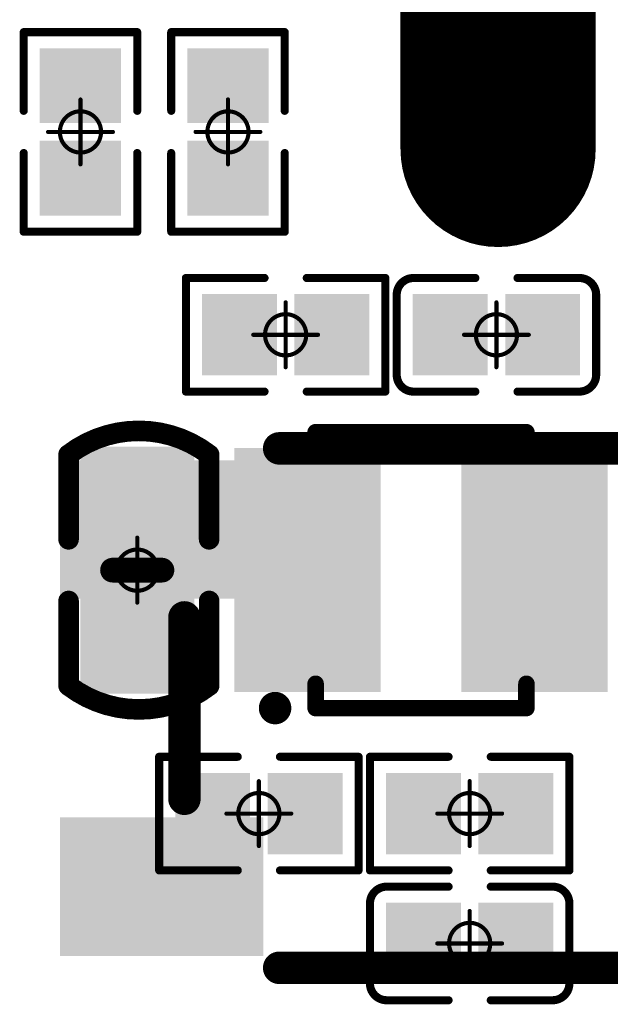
# Model space of a CAD drawing. Header units: millimetres. Extents: x 4.1 to 5.07, y 4.77 to 7.7.
# Tile 32 of 39: x 4.3 to 4.44, y 7.2 to 7.43. Entities that reach past the tile are written whole.
import ezdxf

# ---------------------------------------------------------------- set-up
doc = ezdxf.new("R2010")
doc.units = ezdxf.units.MM
doc.header["$MEASUREMENT"] = 0
for name, color, linetype in [('BottomLayer', 5, 'Continuous'), ('BottomOverlay', 54, 'Continuous'), ('BottomPaste', 16, 'Continuous'), ('BottomSolder', 6, 'Continuous'), ('Mechanical15', 56, 'Continuous'), ('MidLayer1', 16, 'Continuous'), ('MidLayer2', 76, 'Continuous'), ('MultiLayer', 9, 'Continuous'), ('TopLayer', 1, 'Continuous'), ('TopOverlay', 2, 'Continuous'), ('TopPaste', 8, 'Continuous'), ('TopSolder', 216, 'Continuous')]:
    doc.layers.add(name, color=color, linetype=linetype)

# ---------------------------------------------------------------- blocks, each defined once
blk = doc.blocks.new('USB_TYPE_C_16PIN_A_12')
at = {"layer": 'BottomLayer', "const_width": 0.03937}
blk.add_lwpolyline([(0.17028, 0.09872), (0.17028, 0.03573)], dxfattribs=at)
at = {"layer": 'BottomLayer', "const_width": 0.01969}
blk.add_lwpolyline([(0.16043, 0.09872, 1), (0.18012, 0.09872, 1)], format="xyb", close=True, dxfattribs=at)
at = {"layer": 'BottomSolder', "const_width": 0.04737}
blk.add_lwpolyline([(0.17028, 0.09872), (0.17028, 0.03573)], dxfattribs=at)
at = {"layer": 'BottomSolder', "const_width": 0.02369}
blk.add_lwpolyline([(0.15843, 0.09872, 1), (0.18212, 0.09872, 1)], format="xyb", close=True, dxfattribs=at)
at = {"layer": 'MidLayer1', "const_width": 0.03937}
blk.add_lwpolyline([(0.17028, 0.09872), (0.17028, 0.03573)], dxfattribs=at)
at = {"layer": 'MidLayer1', "const_width": 0.01969}
blk.add_lwpolyline([(0.16043, 0.09872, 1), (0.18012, 0.09872, 1)], format="xyb", close=True, dxfattribs=at)
at = {"layer": 'MidLayer2', "const_width": 0.03937}
blk.add_lwpolyline([(0.17028, 0.09872), (0.17028, 0.03573)], dxfattribs=at)
at = {"layer": 'MidLayer2', "const_width": 0.01969}
blk.add_lwpolyline([(0.16043, 0.09872, 1), (0.18012, 0.09872, 1)], format="xyb", close=True, dxfattribs=at)
at = {"layer": 'MultiLayer', "const_width": 0.03937}
blk.add_lwpolyline([(0.17028, 0.09872), (0.17028, 0.03573)], dxfattribs=at)
at = {"layer": 'MultiLayer', "const_width": 0.01969}
blk.add_lwpolyline([(0.16043, 0.09872, 1), (0.18012, 0.09872, 1)], format="xyb", close=True, dxfattribs=at)
at = {"layer": 'TopLayer', "const_width": 0.03937}
blk.add_lwpolyline([(0.17028, 0.09872), (0.17028, 0.03573)], dxfattribs=at)
at = {"layer": 'TopLayer', "const_width": 0.01969}
blk.add_lwpolyline([(0.16043, 0.09872, 1), (0.18012, 0.09872, 1)], format="xyb", close=True, dxfattribs=at)
at = {"layer": 'TopOverlay', "const_width": 0.005}
blk.add_lwpolyline([(0.17618, 0.10824), (0.17618, -0.12912)], dxfattribs=at)
at = {"layer": 'TopOverlay', "const_width": 0.0025}
blk.add_lwpolyline([(0.17493, 0.10824, 1), (0.17743, 0.10824, 1)], format="xyb", close=True, dxfattribs=at)
at = {"layer": 'TopSolder', "const_width": 0.04737}
blk.add_lwpolyline([(0.17028, 0.09872), (0.17028, 0.03573)], dxfattribs=at)
at = {"layer": 'TopSolder', "const_width": 0.02369}
blk.add_lwpolyline([(0.15843, 0.09872, 1), (0.18212, 0.09872, 1)], format="xyb", close=True, dxfattribs=at)
blk = doc.blocks.new('R0201_14')
at = {"layer": 'Mechanical15', "const_width": 0.001}
for points in [[(0, -0.00787), (0, 0.00787)], [(0.00787, 0), (-0.00787, 0)]]:
    blk.add_lwpolyline(points, dxfattribs=at)
at = {"layer": 'Mechanical15'}
for points, const_width in [([(-0.00025, 0.00787, 1), (0.00025, 0.00787, 1)], 0.0005), ([(0.005, 0, 1), (-0.005, 0, 1)], 0.001), ([(-0.00812, 0, 1), (-0.00762, 0, 1)], 0.0005), ([(-0.00525, 0, 1), (-0.00475, 0, 1)], 0.0005), ([(0.00475, 0, 1), (0.00525, 0, 1)], 0.0005), ([(0.00762, 0, 1), (0.00812, 0, 1)], 0.0005), ([(-0.00025, -0.00787, 1), (0.00025, -0.00787, 1)], 0.0005)]:
    blk.add_lwpolyline(points, format="xyb", close=True, dxfattribs=dict(at, const_width=const_width))
at = {"layer": 'TopLayer'}
for points in [[(-0.01831, -0.00787), (-0.00413, -0.00787), (-0.01831, 0.00787), (-0.00413, 0.00787)], [(0.00413, -0.00787), (0.01831, -0.00787), (0.00413, 0.00787), (0.01831, 0.00787)]]:
    blk.add_solid(points, dxfattribs=at)
at = {"layer": 'TopOverlay', "const_width": 0.00197}
for points in [[(-0.00512, 0.01378), (-0.02421, 0.01378)], [(-0.02421, -0.01378), (-0.02421, 0.01378)], [(0.02421, 0.01378), (0.00512, 0.01378)], [(0.02421, -0.01378), (0.02421, 0.01378)], [(-0.00512, -0.01378), (-0.02421, -0.01378)], [(0.02421, -0.01378), (0.00512, -0.01378)]]:
    blk.add_lwpolyline(points, dxfattribs=at)
at = {"layer": 'TopOverlay', "const_width": 0.000984}
for points in [[(-0.0247, 0.01378, 1), (-0.02372, 0.01378, 1)], [(-0.0247, 0.01378, 1), (-0.02372, 0.01378, 1)], [(-0.00561, 0.01378, 1), (-0.00463, 0.01378, 1)], [(0.00463, 0.01378, 1), (0.00561, 0.01378, 1)], [(0.02372, 0.01378, 1), (0.0247, 0.01378, 1)], [(0.02372, 0.01378, 1), (0.0247, 0.01378, 1)], [(-0.0247, -0.01378, 1), (-0.02372, -0.01378, 1)], [(-0.0247, -0.01378, 1), (-0.02372, -0.01378, 1)], [(-0.00561, -0.01378, 1), (-0.00463, -0.01378, 1)], [(0.00463, -0.01378, 1), (0.00561, -0.01378, 1)], [(0.02372, -0.01378, 1), (0.0247, -0.01378, 1)], [(0.02372, -0.01378, 1), (0.0247, -0.01378, 1)]]:
    blk.add_lwpolyline(points, format="xyb", close=True, dxfattribs=at)
at = {"layer": 'TopPaste'}
for points in [[(-0.01831, -0.00787), (-0.00413, -0.00787), (-0.01831, 0.00787), (-0.00413, 0.00787)], [(0.00413, -0.00787), (0.01831, -0.00787), (0.00413, 0.00787), (0.01831, 0.00787)]]:
    blk.add_solid(points, dxfattribs=at)
at = {"layer": 'TopSolder'}
for points in [[(-0.02031, -0.00987), (-0.00213, -0.00987), (-0.02031, 0.00987), (-0.00213, 0.00987)], [(0.00213, -0.00987), (0.02031, -0.00987), (0.00213, 0.00987), (0.02031, 0.00987)]]:
    blk.add_solid(points, dxfattribs=at)
blk = doc.blocks.new('R0201_16')
at = {"layer": 'Mechanical15', "const_width": 0.001}
for points in [[(0, 0.00787), (0, -0.00787)], [(-0.00787, 0), (0.00787, 0)]]:
    blk.add_lwpolyline(points, dxfattribs=at)
at = {"layer": 'Mechanical15'}
for points, const_width in [([(-0.00025, 0.00787, 1), (0.00025, 0.00787, 1)], 0.0005), ([(0.005, 0, 1), (-0.005, 0, 1)], 0.001), ([(-0.00812, 0, 1), (-0.00762, 0, 1)], 0.0005), ([(-0.00525, 0, 1), (-0.00475, 0, 1)], 0.0005), ([(0.00475, 0, 1), (0.00525, 0, 1)], 0.0005), ([(0.00762, 0, 1), (0.00812, 0, 1)], 0.0005), ([(-0.00025, -0.00787, 1), (0.00025, -0.00787, 1)], 0.0005)]:
    blk.add_lwpolyline(points, format="xyb", close=True, dxfattribs=dict(at, const_width=const_width))
at = {"layer": 'TopLayer'}
for points in [[(-0.01831, -0.00787), (-0.00413, -0.00787), (-0.01831, 0.00787), (-0.00413, 0.00787)], [(0.00413, -0.00787), (0.01831, -0.00787), (0.00413, 0.00787), (0.01831, 0.00787)]]:
    blk.add_solid(points, dxfattribs=at)
at = {"layer": 'TopOverlay', "const_width": 0.00197}
for points in [[(-0.02421, 0.01378), (-0.00512, 0.01378)], [(-0.02421, 0.01378), (-0.02421, -0.01378)], [(0.00512, 0.01378), (0.02421, 0.01378)], [(0.02421, 0.01378), (0.02421, -0.01378)], [(-0.02421, -0.01378), (-0.00512, -0.01378)], [(0.00512, -0.01378), (0.02421, -0.01378)]]:
    blk.add_lwpolyline(points, dxfattribs=at)
at = {"layer": 'TopOverlay', "const_width": 0.000984}
for points in [[(-0.0247, 0.01378, 1), (-0.02372, 0.01378, 1)], [(-0.0247, 0.01378, 1), (-0.02372, 0.01378, 1)], [(-0.00561, 0.01378, 1), (-0.00463, 0.01378, 1)], [(0.00463, 0.01378, 1), (0.00561, 0.01378, 1)], [(0.02372, 0.01378, 1), (0.0247, 0.01378, 1)], [(0.02372, 0.01378, 1), (0.0247, 0.01378, 1)], [(-0.0247, -0.01378, 1), (-0.02372, -0.01378, 1)], [(-0.0247, -0.01378, 1), (-0.02372, -0.01378, 1)], [(-0.00561, -0.01378, 1), (-0.00463, -0.01378, 1)], [(0.00463, -0.01378, 1), (0.00561, -0.01378, 1)], [(0.02372, -0.01378, 1), (0.0247, -0.01378, 1)], [(0.02372, -0.01378, 1), (0.0247, -0.01378, 1)]]:
    blk.add_lwpolyline(points, format="xyb", close=True, dxfattribs=at)
at = {"layer": 'TopPaste'}
for points in [[(-0.01831, -0.00787), (-0.00413, -0.00787), (-0.01831, 0.00787), (-0.00413, 0.00787)], [(0.00413, -0.00787), (0.01831, -0.00787), (0.00413, 0.00787), (0.01831, 0.00787)]]:
    blk.add_solid(points, dxfattribs=at)
at = {"layer": 'TopSolder'}
for points in [[(-0.02031, -0.00987), (-0.00213, -0.00987), (-0.02031, 0.00987), (-0.00213, 0.00987)], [(0.00213, -0.00987), (0.02031, -0.00987), (0.00213, 0.00987), (0.02031, 0.00987)]]:
    blk.add_solid(points, dxfattribs=at)
blk = doc.blocks.new('KEY_3_4_2_5__28')
at = {"layer": 'TopLayer'}
for points in [[(-0.11122, 0.03051), (-0.06988, 0.03051), (-0.11122, 0.0561), (-0.06988, 0.0561)], [(0.11122, 0.0561), (0.06988, 0.0561), (0.11122, 0.03051), (0.06988, 0.03051)], [(-0.11122, -0.0561), (-0.06988, -0.0561), (-0.11122, -0.03051), (-0.06988, -0.03051)], [(0.11122, -0.03051), (0.06988, -0.03051), (0.11122, -0.0561), (0.06988, -0.0561)]]:
    blk.add_solid(points, dxfattribs=at)
at = {"layer": 'TopOverlay', "const_width": 0.00787}
for points in [[(-0.062, 0.063), (0.062, 0.063)], [(-0.085, -0.022), (-0.085, 0.022)], [(0.085, -0.022), (0.085, 0.022)], [(-0.062, -0.063), (0.062, -0.063)]]:
    blk.add_lwpolyline(points, dxfattribs=at)
at = {"layer": 'TopOverlay', "const_width": 0.00394}
for points in [[(-0.06397, 0.063, 1), (-0.06003, 0.063, 1)], [(0.06003, 0.063, 1), (0.06397, 0.063, 1)], [(-0.08697, 0.022, 1), (-0.08303, 0.022, 1)], [(0.08303, 0.022, 1), (0.08697, 0.022, 1)], [(-0.08697, -0.022, 1), (-0.08303, -0.022, 1)], [(0.08303, -0.022, 1), (0.08697, -0.022, 1)], [(-0.06397, -0.063, 1), (-0.06003, -0.063, 1)], [(0.06003, -0.063, 1), (0.06397, -0.063, 1)]]:
    blk.add_lwpolyline(points, format="xyb", close=True, dxfattribs=at)
at = {"layer": 'TopPaste'}
for points in [[(-0.11122, 0.03051), (-0.06988, 0.03051), (-0.11122, 0.0561), (-0.06988, 0.0561)], [(0.11122, 0.0561), (0.06988, 0.0561), (0.11122, 0.03051), (0.06988, 0.03051)], [(-0.11122, -0.0561), (-0.06988, -0.0561), (-0.11122, -0.03051), (-0.06988, -0.03051)], [(0.11122, -0.03051), (0.06988, -0.03051), (0.11122, -0.0561), (0.06988, -0.0561)]]:
    blk.add_solid(points, dxfattribs=at)
at = {"layer": 'TopSolder'}
for points in [[(-0.11522, 0.02651), (-0.06588, 0.02651), (-0.11522, 0.0601), (-0.06588, 0.0601)], [(0.11522, 0.0601), (0.06588, 0.0601), (0.11522, 0.02651), (0.06588, 0.02651)], [(-0.11522, -0.0601), (-0.06588, -0.0601), (-0.11522, -0.02651), (-0.06588, -0.02651)], [(0.11522, -0.02651), (0.06588, -0.02651), (0.11522, -0.0601), (0.06588, -0.0601)]]:
    blk.add_solid(points, dxfattribs=at)
blk = doc.blocks.new('SOT_563_B_37')
at = {"layer": 'BottomLayer'}
for points in [[(-0.01378, 0.02559), (-0.04134, 0.02559), (-0.01378, 0.01378), (-0.04134, 0.01378)], [(0.04134, 0.02559), (0.01378, 0.02559), (0.04134, 0.01378), (0.01378, 0.01378)], [(-0.01378, 0.00591), (-0.04134, 0.00591), (-0.01378, -0.00591), (-0.04134, -0.00591)], [(0.04134, 0.00591), (0.01378, 0.00591), (0.04134, -0.00591), (0.01378, -0.00591)], [(-0.01378, -0.01378), (-0.04134, -0.01378), (-0.01378, -0.02559), (-0.04134, -0.02559)], [(0.04134, -0.01378), (0.01378, -0.01378), (0.04134, -0.02559), (0.01378, -0.02559)]]:
    blk.add_solid(points, dxfattribs=at)
at = {"layer": 'BottomOverlay'}
for points, const_width in [([(-0.02559, 0.02756), (-0.02559, 0.03346)], 0.00402), ([(-0.02559, 0.03346), (0.02559, 0.03346)], 0.004), ([(0.02559, 0.02756), (0.02559, 0.03346)], 0.00402), ([(-0.02559, -0.03346), (-0.02559, -0.02756)], 0.00402), ([(0.02559, -0.03346), (0.02559, -0.02756)], 0.00402), ([(-0.02559, -0.03346), (0.02559, -0.03346)], 0.004)]:
    blk.add_lwpolyline(points, dxfattribs=dict(at, const_width=const_width))
for points, const_width in [([(-0.02659, 0.03346, 1), (-0.02459, 0.03346, 1)], 0.00201), ([(-0.02659, 0.03346, 1), (-0.02459, 0.03346, 1)], 0.002), ([(0.02459, 0.03346, 1), (0.02659, 0.03346, 1)], 0.00201), ([(0.02459, 0.03346, 1), (0.02659, 0.03346, 1)], 0.002), ([(-0.02659, 0.02756, 1), (-0.02459, 0.02756, 1)], 0.00201), ([(0.02459, 0.02756, 1), (0.02659, 0.02756, 1)], 0.00201), ([(-0.02659, -0.02756, 1), (-0.02459, -0.02756, 1)], 0.00201), ([(0.02459, -0.02756, 1), (0.02659, -0.02756, 1)], 0.00201), ([(-0.0374, -0.03346, 1), (-0.03346, -0.03346, 1)], 0.00394), ([(-0.02659, -0.03346, 1), (-0.02459, -0.03346, 1)], 0.00201), ([(-0.02659, -0.03346, 1), (-0.02459, -0.03346, 1)], 0.002), ([(0.02459, -0.03346, 1), (0.02659, -0.03346, 1)], 0.00201), ([(0.02459, -0.03346, 1), (0.02659, -0.03346, 1)], 0.002)]:
    blk.add_lwpolyline(points, format="xyb", close=True, dxfattribs=dict(at, const_width=const_width))
at = {"layer": 'BottomPaste'}
for points in [[(-0.01378, 0.02559), (-0.04134, 0.02559), (-0.01378, 0.01378), (-0.04134, 0.01378)], [(0.04134, 0.02559), (0.01378, 0.02559), (0.04134, 0.01378), (0.01378, 0.01378)], [(-0.01378, 0.00591), (-0.04134, 0.00591), (-0.01378, -0.00591), (-0.04134, -0.00591)], [(0.04134, 0.00591), (0.01378, 0.00591), (0.04134, -0.00591), (0.01378, -0.00591)], [(-0.01378, -0.01378), (-0.04134, -0.01378), (-0.01378, -0.02559), (-0.04134, -0.02559)], [(0.04134, -0.01378), (0.01378, -0.01378), (0.04134, -0.02559), (0.01378, -0.02559)]]:
    blk.add_solid(points, dxfattribs=at)
at = {"layer": 'BottomSolder'}
for points in [[(-0.00978, 0.02959), (-0.04534, 0.02959), (-0.00978, 0.00978), (-0.04534, 0.00978)], [(0.04534, 0.02959), (0.00978, 0.02959), (0.04534, 0.00978), (0.00978, 0.00978)], [(-0.00978, 0.00991), (-0.04534, 0.00991), (-0.00978, -0.00991), (-0.04534, -0.00991)], [(0.04534, 0.00991), (0.00978, 0.00991), (0.04534, -0.00991), (0.00978, -0.00991)], [(-0.00978, -0.00978), (-0.04534, -0.00978), (-0.00978, -0.02959), (-0.04534, -0.02959)], [(0.04534, -0.00978), (0.00978, -0.00978), (0.04534, -0.02959), (0.00978, -0.02959)]]:
    blk.add_solid(points, dxfattribs=at)
blk = doc.blocks.new('R0201_B_75')
at = {"layer": 'BottomLayer'}
for points in [[(-0.01831, -0.00787), (-0.00413, -0.00787), (-0.01831, 0.00787), (-0.00413, 0.00787)], [(0.00413, -0.00787), (0.01831, -0.00787), (0.00413, 0.00787), (0.01831, 0.00787)]]:
    blk.add_solid(points, dxfattribs=at)
at = {"layer": 'BottomOverlay', "const_width": 0.00197}
for points in [[(-0.00512, 0.01378), (-0.02421, 0.01378)], [(-0.02421, 0.01378), (-0.02421, -0.01378)], [(0.02421, 0.01378), (0.00512, 0.01378)], [(0.02421, 0.01378), (0.02421, -0.01378)], [(-0.00512, -0.01378), (-0.02421, -0.01378)], [(0.02421, -0.01378), (0.00512, -0.01378)]]:
    blk.add_lwpolyline(points, dxfattribs=at)
at = {"layer": 'BottomOverlay', "const_width": 0.000984}
for points in [[(-0.0247, 0.01378, 1), (-0.02372, 0.01378, 1)], [(-0.0247, 0.01378, 1), (-0.02372, 0.01378, 1)], [(-0.00561, 0.01378, 1), (-0.00463, 0.01378, 1)], [(0.00463, 0.01378, 1), (0.00561, 0.01378, 1)], [(0.02372, 0.01378, 1), (0.0247, 0.01378, 1)], [(0.02372, 0.01378, 1), (0.0247, 0.01378, 1)], [(-0.0247, -0.01378, 1), (-0.02372, -0.01378, 1)], [(-0.0247, -0.01378, 1), (-0.02372, -0.01378, 1)], [(-0.00561, -0.01378, 1), (-0.00463, -0.01378, 1)], [(0.00463, -0.01378, 1), (0.00561, -0.01378, 1)], [(0.02372, -0.01378, 1), (0.0247, -0.01378, 1)], [(0.02372, -0.01378, 1), (0.0247, -0.01378, 1)]]:
    blk.add_lwpolyline(points, format="xyb", close=True, dxfattribs=at)
at = {"layer": 'BottomPaste'}
for points in [[(-0.01831, -0.00787), (-0.00413, -0.00787), (-0.01831, 0.00787), (-0.00413, 0.00787)], [(0.00413, -0.00787), (0.01831, -0.00787), (0.00413, 0.00787), (0.01831, 0.00787)]]:
    blk.add_solid(points, dxfattribs=at)
at = {"layer": 'BottomSolder'}
for points in [[(-0.02031, -0.00987), (-0.00213, -0.00987), (-0.02031, 0.00987), (-0.00213, 0.00987)], [(0.00213, -0.00987), (0.02031, -0.00987), (0.00213, 0.00987), (0.02031, 0.00987)]]:
    blk.add_solid(points, dxfattribs=at)
at = {"layer": 'Mechanical15', "const_width": 0.001}
for points in [[(0, 0.00787), (0, -0.00787)], [(0.00787, 0), (-0.00787, 0)]]:
    blk.add_lwpolyline(points, dxfattribs=at)
at = {"layer": 'Mechanical15'}
for points, const_width in [([(-0.00025, 0.00787, 1), (0.00025, 0.00787, 1)], 0.0005), ([(0.005, 0, 1), (-0.005, 0, 1)], 0.001), ([(-0.00812, 0, 1), (-0.00762, 0, 1)], 0.0005), ([(-0.00525, 0, 1), (-0.00475, 0, 1)], 0.0005), ([(0.00475, 0, 1), (0.00525, 0, 1)], 0.0005), ([(0.00762, 0, 1), (0.00812, 0, 1)], 0.0005), ([(-0.00025, -0.00787, 1), (0.00025, -0.00787, 1)], 0.0005)]:
    blk.add_lwpolyline(points, format="xyb", close=True, dxfattribs=dict(at, const_width=const_width))
blk = doc.blocks.new('R0201_B_77')
at = {"layer": 'BottomLayer'}
for points in [[(-0.01831, -0.00787), (-0.00413, -0.00787), (-0.01831, 0.00787), (-0.00413, 0.00787)], [(0.00413, -0.00787), (0.01831, -0.00787), (0.00413, 0.00787), (0.01831, 0.00787)]]:
    blk.add_solid(points, dxfattribs=at)
at = {"layer": 'BottomOverlay', "const_width": 0.00197}
for points in [[(-0.02421, 0.01378), (-0.00512, 0.01378)], [(-0.02421, -0.01378), (-0.02421, 0.01378)], [(0.00512, 0.01378), (0.02421, 0.01378)], [(0.02421, -0.01378), (0.02421, 0.01378)], [(-0.02421, -0.01378), (-0.00512, -0.01378)], [(0.00512, -0.01378), (0.02421, -0.01378)]]:
    blk.add_lwpolyline(points, dxfattribs=at)
at = {"layer": 'BottomOverlay', "const_width": 0.000984}
for points in [[(-0.0247, 0.01378, 1), (-0.02372, 0.01378, 1)], [(-0.0247, 0.01378, 1), (-0.02372, 0.01378, 1)], [(-0.00561, 0.01378, 1), (-0.00463, 0.01378, 1)], [(0.00463, 0.01378, 1), (0.00561, 0.01378, 1)], [(0.02372, 0.01378, 1), (0.0247, 0.01378, 1)], [(0.02372, 0.01378, 1), (0.0247, 0.01378, 1)], [(-0.0247, -0.01378, 1), (-0.02372, -0.01378, 1)], [(-0.0247, -0.01378, 1), (-0.02372, -0.01378, 1)], [(-0.00561, -0.01378, 1), (-0.00463, -0.01378, 1)], [(0.00463, -0.01378, 1), (0.00561, -0.01378, 1)], [(0.02372, -0.01378, 1), (0.0247, -0.01378, 1)], [(0.02372, -0.01378, 1), (0.0247, -0.01378, 1)]]:
    blk.add_lwpolyline(points, format="xyb", close=True, dxfattribs=at)
at = {"layer": 'BottomPaste'}
for points in [[(-0.01831, -0.00787), (-0.00413, -0.00787), (-0.01831, 0.00787), (-0.00413, 0.00787)], [(0.00413, -0.00787), (0.01831, -0.00787), (0.00413, 0.00787), (0.01831, 0.00787)]]:
    blk.add_solid(points, dxfattribs=at)
at = {"layer": 'BottomSolder'}
for points in [[(-0.02031, -0.00987), (-0.00213, -0.00987), (-0.02031, 0.00987), (-0.00213, 0.00987)], [(0.00213, -0.00987), (0.02031, -0.00987), (0.00213, 0.00987), (0.02031, 0.00987)]]:
    blk.add_solid(points, dxfattribs=at)
at = {"layer": 'Mechanical15', "const_width": 0.001}
for points in [[(0, -0.00787), (0, 0.00787)], [(-0.00787, 0), (0.00787, 0)]]:
    blk.add_lwpolyline(points, dxfattribs=at)
at = {"layer": 'Mechanical15'}
for points, const_width in [([(-0.00025, 0.00787, 1), (0.00025, 0.00787, 1)], 0.0005), ([(0.005, 0, 1), (-0.005, 0, 1)], 0.001), ([(-0.00812, 0, 1), (-0.00762, 0, 1)], 0.0005), ([(-0.00525, 0, 1), (-0.00475, 0, 1)], 0.0005), ([(0.00475, 0, 1), (0.00525, 0, 1)], 0.0005), ([(0.00762, 0, 1), (0.00812, 0, 1)], 0.0005), ([(-0.00025, -0.00787, 1), (0.00025, -0.00787, 1)], 0.0005)]:
    blk.add_lwpolyline(points, format="xyb", close=True, dxfattribs=dict(at, const_width=const_width))
blk = doc.blocks.new('R0201_B_79')
at = {"layer": 'BottomLayer'}
for points in [[(-0.01831, -0.00787), (-0.00413, -0.00787), (-0.01831, 0.00787), (-0.00413, 0.00787)], [(0.00413, -0.00787), (0.01831, -0.00787), (0.00413, 0.00787), (0.01831, 0.00787)]]:
    blk.add_solid(points, dxfattribs=at)
at = {"layer": 'BottomOverlay', "const_width": 0.00197}
for points in [[(-0.00512, 0.01378), (-0.02421, 0.01378)], [(-0.02421, 0.01378), (-0.02421, -0.01378)], [(0.02421, 0.01378), (0.00512, 0.01378)], [(0.02421, 0.01378), (0.02421, -0.01378)], [(-0.00512, -0.01378), (-0.02421, -0.01378)], [(0.02421, -0.01378), (0.00512, -0.01378)]]:
    blk.add_lwpolyline(points, dxfattribs=at)
at = {"layer": 'BottomOverlay', "const_width": 0.000984}
for points in [[(-0.0247, 0.01378, 1), (-0.02372, 0.01378, 1)], [(-0.0247, 0.01378, 1), (-0.02372, 0.01378, 1)], [(-0.00561, 0.01378, 1), (-0.00463, 0.01378, 1)], [(0.00463, 0.01378, 1), (0.00561, 0.01378, 1)], [(0.02372, 0.01378, 1), (0.0247, 0.01378, 1)], [(0.02372, 0.01378, 1), (0.0247, 0.01378, 1)], [(-0.0247, -0.01378, 1), (-0.02372, -0.01378, 1)], [(-0.0247, -0.01378, 1), (-0.02372, -0.01378, 1)], [(-0.00561, -0.01378, 1), (-0.00463, -0.01378, 1)], [(0.00463, -0.01378, 1), (0.00561, -0.01378, 1)], [(0.02372, -0.01378, 1), (0.0247, -0.01378, 1)], [(0.02372, -0.01378, 1), (0.0247, -0.01378, 1)]]:
    blk.add_lwpolyline(points, format="xyb", close=True, dxfattribs=at)
at = {"layer": 'BottomPaste'}
for points in [[(-0.01831, -0.00787), (-0.00413, -0.00787), (-0.01831, 0.00787), (-0.00413, 0.00787)], [(0.00413, -0.00787), (0.01831, -0.00787), (0.00413, 0.00787), (0.01831, 0.00787)]]:
    blk.add_solid(points, dxfattribs=at)
at = {"layer": 'BottomSolder'}
for points in [[(-0.02031, -0.00987), (-0.00213, -0.00987), (-0.02031, 0.00987), (-0.00213, 0.00987)], [(0.00213, -0.00987), (0.02031, -0.00987), (0.00213, 0.00987), (0.02031, 0.00987)]]:
    blk.add_solid(points, dxfattribs=at)
at = {"layer": 'Mechanical15', "const_width": 0.001}
for points in [[(0, 0.00787), (0, -0.00787)], [(0.00787, 0), (-0.00787, 0)]]:
    blk.add_lwpolyline(points, dxfattribs=at)
at = {"layer": 'Mechanical15'}
for points, const_width in [([(-0.00025, 0.00787, 1), (0.00025, 0.00787, 1)], 0.0005), ([(0.005, 0, 1), (-0.005, 0, 1)], 0.001), ([(-0.00812, 0, 1), (-0.00762, 0, 1)], 0.0005), ([(-0.00525, 0, 1), (-0.00475, 0, 1)], 0.0005), ([(0.00475, 0, 1), (0.00525, 0, 1)], 0.0005), ([(0.00762, 0, 1), (0.00812, 0, 1)], 0.0005), ([(-0.00025, -0.00787, 1), (0.00025, -0.00787, 1)], 0.0005)]:
    blk.add_lwpolyline(points, format="xyb", close=True, dxfattribs=dict(at, const_width=const_width))
blk = doc.blocks.new('C0201_B_136')
at = {"layer": 'BottomLayer'}
for points in [[(-0.01831, -0.00787), (-0.00413, -0.00787), (-0.01831, 0.00787), (-0.00413, 0.00787)], [(0.00413, -0.00787), (0.01831, -0.00787), (0.00413, 0.00787), (0.01831, 0.00787)]]:
    blk.add_solid(points, dxfattribs=at)
at = {"layer": 'BottomOverlay', "const_width": 0.00197}
for points in [[(-0.02421, 0.0097, -0.414214), (-0.02013, 0.01378)], [(0.02013, 0.01378, -0.414214), (0.02421, 0.0097)], [(-0.02013, -0.01378, -0.414214), (-0.02421, -0.0097)], [(0.02421, -0.0097, -0.414214), (0.02013, -0.01378)]]:
    blk.add_lwpolyline(points, format="xyb", dxfattribs=at)
for points in [[(-0.02013, 0.01378), (-0.00512, 0.01378)], [(0.00512, 0.01378), (0.02013, 0.01378)], [(-0.02421, -0.0097), (-0.02421, 0.0097)], [(0.02421, -0.0097), (0.02421, 0.0097)], [(-0.02013, -0.01378), (-0.00512, -0.01378)], [(0.00512, -0.01378), (0.02013, -0.01378)]]:
    blk.add_lwpolyline(points, dxfattribs=at)
at = {"layer": 'BottomOverlay', "const_width": 0.000984}
for points in [[(-0.02062, 0.01378, 1), (-0.01964, 0.01378, 1)], [(-0.02062, 0.01378, 1), (-0.01964, 0.01378, 1)], [(-0.00561, 0.01378, 1), (-0.00463, 0.01378, 1)], [(0.00463, 0.01378, 1), (0.00561, 0.01378, 1)], [(0.01964, 0.01378, 1), (0.02062, 0.01378, 1)], [(0.01964, 0.01378, 1), (0.02062, 0.01378, 1)], [(-0.0247, 0.0097, 1), (-0.02372, 0.0097, 1)], [(-0.0247, 0.0097, 1), (-0.02372, 0.0097, 1)], [(0.02372, 0.0097, 1), (0.0247, 0.0097, 1)], [(0.02372, 0.0097, 1), (0.0247, 0.0097, 1)], [(-0.0247, -0.0097, 1), (-0.02372, -0.0097, 1)], [(-0.0247, -0.0097, 1), (-0.02372, -0.0097, 1)], [(0.02372, -0.0097, 1), (0.0247, -0.0097, 1)], [(0.02372, -0.0097, 1), (0.0247, -0.0097, 1)], [(-0.02062, -0.01378, 1), (-0.01964, -0.01378, 1)], [(-0.02062, -0.01378, 1), (-0.01964, -0.01378, 1)], [(-0.00561, -0.01378, 1), (-0.00463, -0.01378, 1)], [(0.00463, -0.01378, 1), (0.00561, -0.01378, 1)], [(0.01964, -0.01378, 1), (0.02062, -0.01378, 1)], [(0.01964, -0.01378, 1), (0.02062, -0.01378, 1)]]:
    blk.add_lwpolyline(points, format="xyb", close=True, dxfattribs=at)
at = {"layer": 'BottomPaste'}
for points in [[(-0.01831, -0.00787), (-0.00413, -0.00787), (-0.01831, 0.00787), (-0.00413, 0.00787)], [(0.00413, -0.00787), (0.01831, -0.00787), (0.00413, 0.00787), (0.01831, 0.00787)]]:
    blk.add_solid(points, dxfattribs=at)
at = {"layer": 'BottomSolder'}
for points in [[(-0.02031, -0.00987), (-0.00213, -0.00987), (-0.02031, 0.00987), (-0.00213, 0.00987)], [(0.00213, -0.00987), (0.02031, -0.00987), (0.00213, 0.00987), (0.02031, 0.00987)]]:
    blk.add_solid(points, dxfattribs=at)
at = {"layer": 'Mechanical15', "const_width": 0.001}
for points in [[(0, -0.00787), (0, 0.00787)], [(-0.00787, 0), (0.00787, 0)]]:
    blk.add_lwpolyline(points, dxfattribs=at)
at = {"layer": 'Mechanical15'}
for points, const_width in [([(-0.00025, 0.00787, 1), (0.00025, 0.00787, 1)], 0.0005), ([(0.005, 0, 1), (-0.005, 0, 1)], 0.001), ([(-0.00812, 0, 1), (-0.00762, 0, 1)], 0.0005), ([(-0.00525, 0, 1), (-0.00475, 0, 1)], 0.0005), ([(0.00475, 0, 1), (0.00525, 0, 1)], 0.0005), ([(0.00762, 0, 1), (0.00812, 0, 1)], 0.0005), ([(-0.00025, -0.00787, 1), (0.00025, -0.00787, 1)], 0.0005)]:
    blk.add_lwpolyline(points, format="xyb", close=True, dxfattribs=dict(at, const_width=const_width))
blk = doc.blocks.new('C0402_B_142')
at = {"layer": 'BottomLayer'}
for points in [[(-0.02598, -0.00985), (-0.01023, -0.00985), (-0.02598, 0.00984), (-0.01023, 0.00984)], [(0.01024, -0.00984), (0.02598, -0.00984), (0.01024, 0.00984), (0.02598, 0.00984)]]:
    blk.add_solid(points, dxfattribs=at)
at = {"layer": 'BottomOverlay', "const_width": 0.005}
for points in [[(-0.02802, -0.01744, -0.338426), (-0.02802, 0.01665)], [(0.02802, 0.01666, -0.338426), (0.02802, -0.01744)]]:
    blk.add_lwpolyline(points, format="xyb", dxfattribs=at)
at = {"layer": 'BottomOverlay'}
for points, const_width in [([(-0.00748, 0.01667), (-0.02802, 0.01667)], 0.005), ([(0.02802, 0.01667), (0.00748, 0.01667)], 0.005), ([(0, -0.006), (0, 0.006)], 0.006), ([(-0.00748, -0.01746), (-0.02802, -0.01746)], 0.005), ([(0.02802, -0.01745), (0.00748, -0.01745)], 0.005)]:
    blk.add_lwpolyline(points, dxfattribs=dict(at, const_width=const_width))
for points, const_width in [([(-0.02927, 0.01667, 1), (-0.02677, 0.01667, 1)], 0.0025), ([(-0.02927, 0.01665, 1), (-0.02677, 0.01665, 1)], 0.0025), ([(-0.00873, 0.01667, 1), (-0.00623, 0.01667, 1)], 0.0025), ([(0.00623, 0.01667, 1), (0.00873, 0.01667, 1)], 0.0025), ([(0.02677, 0.01667, 1), (0.02927, 0.01667, 1)], 0.0025), ([(0.02677, 0.01666, 1), (0.02927, 0.01666, 1)], 0.0025), ([(-0.0015, 0.006, 1), (0.0015, 0.006, 1)], 0.003), ([(-0.0015, -0.006, 1), (0.0015, -0.006, 1)], 0.003), ([(-0.02927, -0.01744, 1), (-0.02677, -0.01744, 1)], 0.0025), ([(-0.02927, -0.01746, 1), (-0.02677, -0.01746, 1)], 0.0025), ([(-0.00873, -0.01746, 1), (-0.00623, -0.01746, 1)], 0.0025), ([(0.00623, -0.01745, 1), (0.00873, -0.01745, 1)], 0.0025), ([(0.02677, -0.01744, 1), (0.02927, -0.01744, 1)], 0.0025), ([(0.02677, -0.01745, 1), (0.02927, -0.01745, 1)], 0.0025)]:
    blk.add_lwpolyline(points, format="xyb", close=True, dxfattribs=dict(at, const_width=const_width))
at = {"layer": 'BottomPaste'}
for points in [[(-0.02598, -0.00985), (-0.01023, -0.00985), (-0.02598, 0.00984), (-0.01023, 0.00984)], [(0.01024, -0.00984), (0.02598, -0.00984), (0.01024, 0.00984), (0.02598, 0.00984)]]:
    blk.add_solid(points, dxfattribs=at)
at = {"layer": 'BottomSolder'}
for points in [[(-0.02998, -0.01385), (-0.00623, -0.01385), (-0.02998, 0.01384), (-0.00623, 0.01384)], [(0.00624, -0.01384), (0.02998, -0.01384), (0.00624, 0.01384), (0.02998, 0.01384)]]:
    blk.add_solid(points, dxfattribs=at)
at = {"layer": 'Mechanical15', "const_width": 0.001}
for points in [[(0, -0.00788), (0, 0.00787)], [(0.00788, 0), (-0.00787, 0)]]:
    blk.add_lwpolyline(points, dxfattribs=at)
at = {"layer": 'Mechanical15'}
for points, const_width in [([(-0.00025, 0.00787, 1), (0.00025, 0.00787, 1)], 0.0005), ([(0.005, 0, 1), (-0.005, 0, 1)], 0.001), ([(-0.00812, 0, 1), (-0.00762, 0, 1)], 0.0005), ([(-0.00525, 0, 1), (-0.00475, 0, 1)], 0.0005), ([(0.00475, 0, 1), (0.00525, 0, 1)], 0.0005), ([(0.00763, 0, 1), (0.00813, 0, 1)], 0.0005), ([(-0.00025, -0.00788, 1), (0.00025, -0.00788, 1)], 0.0005)]:
    blk.add_lwpolyline(points, format="xyb", close=True, dxfattribs=dict(at, const_width=const_width))
blk = doc.blocks.new('C0201_B_144')
at = {"layer": 'BottomLayer'}
for points in [[(-0.01831, -0.00787), (-0.00413, -0.00787), (-0.01831, 0.00787), (-0.00413, 0.00787)], [(0.00413, -0.00787), (0.01831, -0.00787), (0.00413, 0.00787), (0.01831, 0.00787)]]:
    blk.add_solid(points, dxfattribs=at)
at = {"layer": 'BottomOverlay', "const_width": 0.00197}
for points in [[(-0.02421, 0.0097, -0.414214), (-0.02013, 0.01378)], [(0.02013, 0.01378, -0.414214), (0.02421, 0.0097)], [(-0.02013, -0.01378, -0.414214), (-0.02421, -0.0097)], [(0.02421, -0.0097, -0.414214), (0.02013, -0.01378)]]:
    blk.add_lwpolyline(points, format="xyb", dxfattribs=at)
for points in [[(-0.00512, 0.01378), (-0.02013, 0.01378)], [(0.02013, 0.01378), (0.00512, 0.01378)], [(-0.02421, 0.0097), (-0.02421, -0.0097)], [(0.02421, 0.0097), (0.02421, -0.0097)], [(-0.00512, -0.01378), (-0.02013, -0.01378)], [(0.02013, -0.01378), (0.00512, -0.01378)]]:
    blk.add_lwpolyline(points, dxfattribs=at)
at = {"layer": 'BottomOverlay', "const_width": 0.000984}
for points in [[(-0.02062, 0.01378, 1), (-0.01964, 0.01378, 1)], [(-0.02062, 0.01378, 1), (-0.01964, 0.01378, 1)], [(-0.00561, 0.01378, 1), (-0.00463, 0.01378, 1)], [(0.00463, 0.01378, 1), (0.00561, 0.01378, 1)], [(0.01964, 0.01378, 1), (0.02062, 0.01378, 1)], [(0.01964, 0.01378, 1), (0.02062, 0.01378, 1)], [(-0.0247, 0.0097, 1), (-0.02372, 0.0097, 1)], [(-0.0247, 0.0097, 1), (-0.02372, 0.0097, 1)], [(0.02372, 0.0097, 1), (0.0247, 0.0097, 1)], [(0.02372, 0.0097, 1), (0.0247, 0.0097, 1)], [(-0.0247, -0.0097, 1), (-0.02372, -0.0097, 1)], [(-0.0247, -0.0097, 1), (-0.02372, -0.0097, 1)], [(0.02372, -0.0097, 1), (0.0247, -0.0097, 1)], [(0.02372, -0.0097, 1), (0.0247, -0.0097, 1)], [(-0.02062, -0.01378, 1), (-0.01964, -0.01378, 1)], [(-0.02062, -0.01378, 1), (-0.01964, -0.01378, 1)], [(-0.00561, -0.01378, 1), (-0.00463, -0.01378, 1)], [(0.00463, -0.01378, 1), (0.00561, -0.01378, 1)], [(0.01964, -0.01378, 1), (0.02062, -0.01378, 1)], [(0.01964, -0.01378, 1), (0.02062, -0.01378, 1)]]:
    blk.add_lwpolyline(points, format="xyb", close=True, dxfattribs=at)
at = {"layer": 'BottomPaste'}
for points in [[(-0.01831, -0.00787), (-0.00413, -0.00787), (-0.01831, 0.00787), (-0.00413, 0.00787)], [(0.00413, -0.00787), (0.01831, -0.00787), (0.00413, 0.00787), (0.01831, 0.00787)]]:
    blk.add_solid(points, dxfattribs=at)
at = {"layer": 'BottomSolder'}
for points in [[(-0.02031, -0.00987), (-0.00213, -0.00987), (-0.02031, 0.00987), (-0.00213, 0.00987)], [(0.00213, -0.00987), (0.02031, -0.00987), (0.00213, 0.00987), (0.02031, 0.00987)]]:
    blk.add_solid(points, dxfattribs=at)
at = {"layer": 'Mechanical15', "const_width": 0.001}
for points in [[(0, 0.00787), (0, -0.00787)], [(0.00787, 0), (-0.00787, 0)]]:
    blk.add_lwpolyline(points, dxfattribs=at)
at = {"layer": 'Mechanical15'}
for points, const_width in [([(-0.00025, 0.00787, 1), (0.00025, 0.00787, 1)], 0.0005), ([(0.005, 0, 1), (-0.005, 0, 1)], 0.001), ([(-0.00812, 0, 1), (-0.00762, 0, 1)], 0.0005), ([(-0.00525, 0, 1), (-0.00475, 0, 1)], 0.0005), ([(0.00475, 0, 1), (0.00525, 0, 1)], 0.0005), ([(0.00762, 0, 1), (0.00812, 0, 1)], 0.0005), ([(-0.00025, -0.00787, 1), (0.00025, -0.00787, 1)], 0.0005)]:
    blk.add_lwpolyline(points, format="xyb", close=True, dxfattribs=dict(at, const_width=const_width))

msp = doc.modelspace()

# ---------------------------------------------------------------- block references
for name, p, rotation in [('USB_TYPE_C_16PIN_A_12', (4.58465, 7.50197), 180), ('R0201_14', (4.31299, 7.40748), 90), ('R0201_16', (4.3488, 7.40748), 270), ('C0402_B_142', (4.32677, 7.30118), 90), ('R0201_B_75', (4.3563, 7.24213), 180), ('R0201_B_79', (4.40748, 7.24213), 180), ('C0201_B_144', (4.40748, 7.21063), 180)]:
    msp.add_blockref(name, p, dxfattribs=dict(rotation=rotation))
for name, p in [('R0201_B_77', (4.3628, 7.35827)), ('C0201_B_136', (4.41398, 7.35827)), ('SOT_563_B_37', (4.39567, 7.30118)), ('KEY_3_4_2_5__28', (4.42323, 7.26772))]:
    msp.add_blockref(name, p)

doc.saveas('drawing.dxf')
